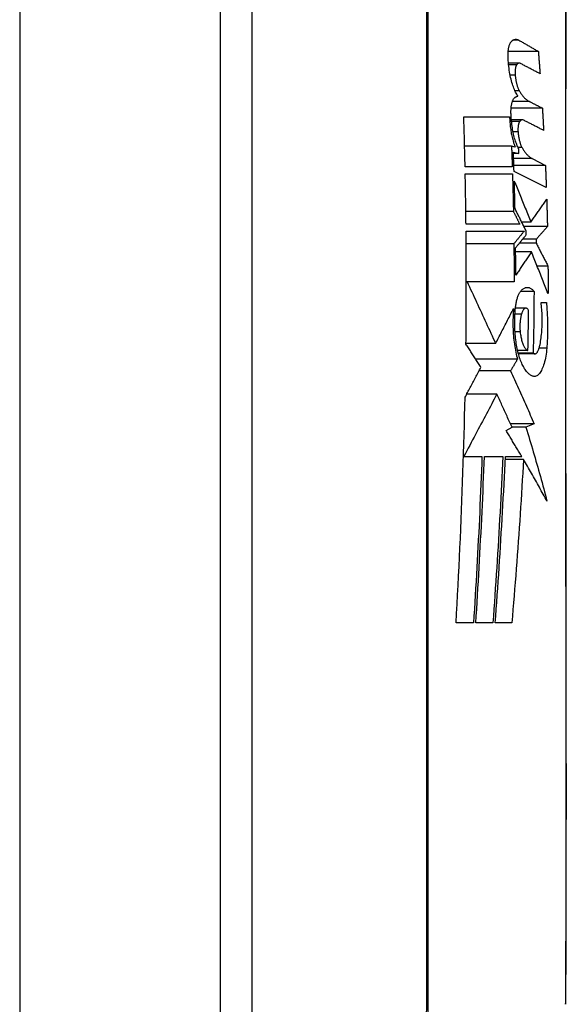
# Model space of a CAD drawing. Header units: inches. Extents: x 27 to 687, y 75 to 319.
# Tile 88 of 239: x 197.464 to 197.734, y 209.37 to 209.856. Entities that reach past the tile are written whole.
import ezdxf

# ---------------------------------------------------------------- set-up
doc = ezdxf.new("R2010")
doc.units = ezdxf.units.IN
doc.header["$MEASUREMENT"] = 0
doc.layers.add('Visible Edges(ANSI)', color=7, linetype='Continuous', lineweight=25)
doc.layers.add('Visible Tangent Edges(ANSI)', color=7, linetype='Continuous', lineweight=25)

msp = doc.modelspace()

# ---------------------------------------------------------------- linework, layer by layer
at = {"layer": 'Visible Edges(ANSI)'}
for p, q in [((197.56321, 211.05179), (197.56321, 174.33179)), ((197.57896, 209.2981), (197.57896, 210.15547)), ((197.72027, 209.84053), (197.70539, 209.84053)), ((197.71081, 209.83476), (197.70552, 209.83476)), ((197.71087, 209.82104), (197.70874, 209.82104)), ((197.71582, 209.81584), (197.70745, 209.81584)), ((197.72224, 209.81254), (197.70683, 209.81254)), ((197.68347, 209.80829), (197.70605, 209.80829)), ((197.71236, 209.80676), (197.70695, 209.80676)), ((197.70703, 209.79379), (197.68387, 209.79379)), ((197.70879, 209.79334), (197.70703, 209.79379)), ((197.70795, 209.79079), (197.71071, 209.79009)), ((197.71071, 209.79009), (197.70797, 209.79009)), ((197.71722, 209.78759), (197.72375, 209.78429)), ((197.70738, 209.78354), (197.6841, 209.78354)), ((197.72375, 209.78429), (197.70817, 209.78429)), ((197.68418, 209.78004), (197.70749, 209.78004)), ((197.70795, 209.76155), (197.68448, 209.76155)), ((197.71107, 209.75529), (197.68456, 209.75529)), ((197.71657, 209.75629), (197.71205, 209.75629)), ((197.72475, 209.75404), (197.71317, 209.75404)), ((197.68459, 209.75179), (197.71325, 209.75179)), ((197.71921, 209.74779), (197.71249, 209.74779)), ((197.71431, 209.75004), (197.71428, 209.75179)), ((197.71921, 209.74779), (197.71923, 209.74579)), ((197.70819, 209.74554), (197.68465, 209.74554)), ((197.71923, 209.74579), (197.71087, 209.74579)), ((197.71684, 209.74154), (197.70906, 209.74154)), ((197.72503, 209.73454), (197.71967, 209.73454)), ((197.68508, 209.72679), (197.68471, 209.72679)), ((197.70829, 209.72679), (197.68508, 209.72679)), ((197.71813, 209.72204), (197.71148, 209.72204)), ((197.71413, 209.71375), (197.70895, 209.71375)), ((197.7216, 209.71654), (197.72422, 209.71654)), ((197.69914, 209.69629), (197.68454, 209.69629)), ((197.71513, 209.69279), (197.71005, 209.69279)), ((197.71771, 209.69154), (197.71036, 209.69154)), ((197.71849, 209.69121), (197.71045, 209.69121)), ((197.71, 209.68857), (197.68933, 209.68857)), ((197.70653, 209.68279), (197.69105, 209.68279)), ((197.69979, 209.67129), (197.6849, 209.67129)), ((197.70435, 209.65329), (197.70727, 209.65492)), ((197.71819, 209.65661), (197.70651, 209.65661)), ((197.7141, 209.65494), (197.70725, 209.65494)), ((197.71819, 209.65661), (197.7141, 209.65494)), ((197.6835, 209.64054), (197.68332, 209.64054)), ((197.6835, 209.64054), (197.69245, 209.64054)), ((197.69365, 209.64054), (197.70272, 209.64054)), ((197.70399, 209.64054), (197.71205, 209.64054)), ((197.7129, 209.6391), (197.70392, 209.6391)), ((197.68827, 209.55829), (197.67968, 209.55829)), ((197.6978, 209.55829), (197.68939, 209.55829)), ((197.70716, 209.55829), (197.69897, 209.55829))]:
    msp.add_line(p, q, dxfattribs=at)
at = {"layer": 'Visible Edges(ANSI)', "flags": 128}
for points in [[(197.73388, 209.37159), (197.73388, 209.37202), (197.73389, 209.37331), (197.73389, 209.37545), (197.7339, 209.37843), (197.73391, 209.38223), (197.73393, 209.38687), (197.73394, 209.39234), (197.73395, 209.39864), (197.73397, 209.40573), (197.73399, 209.41361), (197.734, 209.42222), (197.73402, 209.43154), (197.73404, 209.44155), (197.73405, 209.45224), (197.73407, 209.46361), (197.73407, 209.4756), (197.73407, 209.48819), (197.73405, 209.50137), (197.73404, 209.51509), (197.73402, 209.52931), (197.734, 209.54401), (197.73399, 209.5592), (197.73397, 209.57483), (197.73395, 209.59086), (197.73394, 209.60721), (197.73393, 209.62384), (197.73391, 209.64067), (197.7339, 209.65765), (197.73389, 209.67478), (197.73389, 209.69211), (197.73388, 209.70955), (197.73388, 209.72707), (197.73388, 209.74458), (197.73389, 209.76203), (197.73389, 209.77935), (197.7339, 209.79649), (197.73391, 209.81346), (197.73393, 209.83028), (197.73394, 209.84689), (197.73395, 209.86324)], [(197.70535, 209.83704), (197.70533, 209.8375), (197.70532, 209.83795), (197.70531, 209.83841), (197.70531, 209.83886), (197.70532, 209.83931), (197.70534, 209.83975), (197.70537, 209.84018), (197.7054, 209.8406), (197.70544, 209.84101), (197.70549, 209.84141), (197.70554, 209.8418), (197.70561, 209.84217), (197.70568, 209.84253), (197.70575, 209.84287), (197.70583, 209.8432), (197.70592, 209.84351), (197.70602, 209.8438), (197.70612, 209.84407), (197.70622, 209.84432), (197.70633, 209.84456), (197.70644, 209.84477), (197.70656, 209.84496), (197.70668, 209.84514), (197.70681, 209.84529)], [(197.70681, 209.84529), (197.70696, 209.84545), (197.70711, 209.84559), (197.70727, 209.84573), (197.70742, 209.84586), (197.70758, 209.84597), (197.70773, 209.84608), (197.70789, 209.84617), (197.70805, 209.84625), (197.70821, 209.84632), (197.70838, 209.84638), (197.70854, 209.84643), (197.7087, 209.84647), (197.70887, 209.8465), (197.70903, 209.84652), (197.7092, 209.84652), (197.70936, 209.84652), (197.70953, 209.8465), (197.7097, 209.84647), (197.70987, 209.84644), (197.71003, 209.84639), (197.7102, 209.84633), (197.71037, 209.84626), (197.71054, 209.84617), (197.71071, 209.84608)], [(197.71071, 209.84608), (197.71111, 209.84585), (197.71151, 209.84562), (197.7119, 209.84539), (197.7123, 209.84516), (197.7127, 209.84493), (197.7131, 209.8447), (197.7135, 209.84447), (197.7139, 209.84423), (197.7143, 209.844), (197.7147, 209.84377), (197.7151, 209.84354), (197.71549, 209.84331), (197.71589, 209.84308), (197.71629, 209.84284), (197.71669, 209.84261), (197.71709, 209.84238), (197.71749, 209.84215), (197.71788, 209.84192), (197.71828, 209.84169), (197.71868, 209.84145), (197.71908, 209.84122), (197.71947, 209.84099), (197.71987, 209.84076), (197.72027, 209.84053)], [(197.72027, 209.84053), (197.7203, 209.84007), (197.72034, 209.83961), (197.72037, 209.83916), (197.72041, 209.8387), (197.72044, 209.83824), (197.72048, 209.83778), (197.72051, 209.83732), (197.72055, 209.83686), (197.72058, 209.83641), (197.72062, 209.83595), (197.72065, 209.83549), (197.72069, 209.83503), (197.72072, 209.83457), (197.72076, 209.83411), (197.72079, 209.83366), (197.72082, 209.8332), (197.72086, 209.83274), (197.72089, 209.83228), (197.72093, 209.83182), (197.72096, 209.83136), (197.72099, 209.83091), (197.72103, 209.83045), (197.72106, 209.82999), (197.72109, 209.82953)], [(197.71018, 209.81854), (197.70988, 209.81897), (197.70959, 209.81943), (197.7093, 209.81994), (197.70901, 209.82048), (197.70873, 209.82106), (197.70846, 209.82167), (197.7082, 209.82232), (197.70794, 209.823), (197.70769, 209.82371), (197.70745, 209.82445), (197.70723, 209.82522), (197.70701, 209.82601), (197.7068, 209.82683), (197.7066, 209.82768), (197.70642, 209.82855), (197.70625, 209.82944), (197.70609, 209.83034), (197.70594, 209.83127), (197.70581, 209.83221), (197.70569, 209.83316), (197.70558, 209.83412), (197.70549, 209.83509), (197.70541, 209.83606), (197.70535, 209.83704)], [(197.70952, 209.8339), (197.70945, 209.83379), (197.70938, 209.83367), (197.70931, 209.83354), (197.70925, 209.83339), (197.70919, 209.83324), (197.70914, 209.83307), (197.70908, 209.83289), (197.70903, 209.8327), (197.70899, 209.83251), (197.70895, 209.8323), (197.70891, 209.83208), (197.70888, 209.83186), (197.70885, 209.83163), (197.70882, 209.83139), (197.7088, 209.83114), (197.70879, 209.83089), (197.70878, 209.83064), (197.70877, 209.83038), (197.70877, 209.83011), (197.70878, 209.82985), (197.70878, 209.82958), (197.7088, 209.82932), (197.70881, 209.82905), (197.70884, 209.82879)], [(197.7114, 209.8346), (197.71132, 209.83464), (197.71123, 209.83467), (197.71115, 209.8347), (197.71107, 209.83472), (197.71099, 209.83474), (197.7109, 209.83475), (197.71082, 209.83475), (197.71074, 209.83475), (197.71066, 209.83475), (197.71058, 209.83473), (197.7105, 209.83471), (197.71042, 209.83468), (197.71034, 209.83465), (197.71026, 209.83461), (197.71018, 209.83457), (197.71011, 209.83452), (197.71003, 209.83446), (197.70995, 209.8344), (197.70988, 209.83433), (197.7098, 209.83426), (197.70973, 209.83418), (197.70966, 209.83409), (197.70959, 209.834), (197.70952, 209.8339)], [(197.72109, 209.82953), (197.72069, 209.82974), (197.72029, 209.82995), (197.71988, 209.83016), (197.71948, 209.83037), (197.71908, 209.83059), (197.71867, 209.8308), (197.71827, 209.83101), (197.71787, 209.83122), (197.71746, 209.83143), (197.71706, 209.83164), (197.71666, 209.83185), (197.71625, 209.83207), (197.71585, 209.83228), (197.71544, 209.83249), (197.71504, 209.8327), (197.71463, 209.83291), (197.71423, 209.83312), (197.71382, 209.83333), (197.71342, 209.83354), (197.71302, 209.83376), (197.71261, 209.83397), (197.71221, 209.83418), (197.7118, 209.83439), (197.7114, 209.8346)], [(197.70884, 209.82879), (197.70888, 209.82839), (197.70892, 209.82799), (197.70897, 209.8276), (197.70902, 209.82721), (197.70908, 209.82683), (197.70914, 209.82645), (197.70921, 209.82608), (197.70928, 209.82572), (197.70935, 209.82535), (197.70943, 209.825), (197.70951, 209.82466), (197.7096, 209.82432), (197.70969, 209.82399), (197.70978, 209.82367), (197.70988, 209.82336), (197.70998, 209.82306), (197.71008, 209.82277), (197.71019, 209.82249), (197.71029, 209.82222), (197.7104, 209.82196), (197.71052, 209.82171), (197.71063, 209.82147), (197.71075, 209.82125), (197.71087, 209.82104)], [(197.71087, 209.82104), (197.71107, 209.82071), (197.71126, 209.8204), (197.71146, 209.82009), (197.71167, 209.81979), (197.71187, 209.8195), (197.71207, 209.81923), (197.71227, 209.81896), (197.71248, 209.8187), (197.71268, 209.81845), (197.71289, 209.8182), (197.7131, 209.81797), (197.7133, 209.81775), (197.71351, 209.81754), (197.71372, 209.81734), (197.71393, 209.81714), (197.71414, 209.81696), (197.71435, 209.81678), (197.71456, 209.81662), (197.71477, 209.81647), (197.71498, 209.81632), (197.71519, 209.81619), (197.7154, 209.81606), (197.71561, 209.81595), (197.71582, 209.81584)], [(197.70677, 209.80954), (197.70675, 209.80999), (197.70675, 209.81044), (197.70675, 209.81089), (197.70676, 209.81133), (197.70677, 209.81177), (197.7068, 209.8122), (197.70683, 209.81263), (197.70687, 209.81304), (197.70692, 209.81344), (197.70698, 209.81383), (197.70704, 209.81421), (197.70711, 209.81457), (197.70719, 209.81492), (197.70727, 209.81525), (197.70736, 209.81556), (197.70746, 209.81586), (197.70756, 209.81614), (197.70767, 209.8164), (197.70778, 209.81664), (197.70789, 209.81686), (197.70801, 209.81706), (197.70814, 209.81724), (197.70826, 209.8174), (197.70839, 209.81754)], [(197.70839, 209.81754), (197.70847, 209.8176), (197.70854, 209.81767), (197.70861, 209.81773), (197.70868, 209.81779), (197.70876, 209.81785), (197.70883, 209.81791), (197.7089, 209.81796), (197.70898, 209.81801), (197.70905, 209.81806), (197.70912, 209.81811), (197.7092, 209.81816), (197.70927, 209.8182), (197.70935, 209.81824), (197.70942, 209.81828), (197.7095, 209.81831), (197.70957, 209.81835), (197.70965, 209.81838), (197.70972, 209.81841), (197.7098, 209.81843), (197.70987, 209.81846), (197.70995, 209.81848), (197.71003, 209.8185), (197.7101, 209.81852), (197.71018, 209.81854)], [(197.71582, 209.81584), (197.71609, 209.8157), (197.71636, 209.81557), (197.71663, 209.81543), (197.71689, 209.81529), (197.71716, 209.81515), (197.71743, 209.81502), (197.7177, 209.81488), (197.71796, 209.81474), (197.71823, 209.8146), (197.7185, 209.81447), (197.71876, 209.81433), (197.71903, 209.81419), (197.7193, 209.81405), (197.71957, 209.81391), (197.71983, 209.81378), (197.7201, 209.81364), (197.72037, 209.8135), (197.72064, 209.81336), (197.7209, 209.81323), (197.72117, 209.81309), (197.72144, 209.81295), (197.7217, 209.81281), (197.72197, 209.81267), (197.72224, 209.81254)], [(197.72224, 209.81254), (197.72227, 209.81208), (197.72229, 209.81162), (197.72232, 209.81116), (197.72235, 209.8107), (197.72238, 209.81025), (197.72241, 209.80979), (197.72243, 209.80933), (197.72246, 209.80887), (197.72249, 209.80841), (197.72252, 209.80795), (197.72254, 209.8075), (197.72257, 209.80704), (197.7226, 209.80658), (197.72263, 209.80612), (197.72265, 209.80566), (197.72268, 209.8052), (197.72271, 209.80475), (197.72273, 209.80429), (197.72276, 209.80383), (197.72278, 209.80337), (197.72281, 209.80291), (197.72284, 209.80245), (197.72286, 209.80199), (197.72289, 209.80154)], [(197.6841, 209.78354), (197.68408, 209.78457), (197.68406, 209.7856), (197.68404, 209.78663), (197.68401, 209.78766), (197.68399, 209.78869), (197.68397, 209.78973), (197.68394, 209.79076), (197.68392, 209.79179), (197.68389, 209.79282), (197.68387, 209.79385), (197.68384, 209.79488), (197.68381, 209.79592), (197.68379, 209.79695), (197.68376, 209.79798), (197.68373, 209.79901), (197.6837, 209.80004), (197.68368, 209.80107), (197.68365, 209.8021), (197.68362, 209.80313), (197.68359, 209.80416), (197.68356, 209.80519), (197.68353, 209.80622), (197.6835, 209.80726), (197.68347, 209.80829)], [(197.70605, 209.80829), (197.70608, 209.80758), (197.70612, 209.80687), (197.70617, 209.80617), (197.70622, 209.80547), (197.70629, 209.80477), (197.70636, 209.80408), (197.70643, 209.80339), (197.70652, 209.80272), (197.70661, 209.80205), (197.70671, 209.80138), (197.70682, 209.80073), (197.70693, 209.80008), (197.70706, 209.79945), (197.70718, 209.79882), (197.70732, 209.79821), (197.70746, 209.79761), (197.70761, 209.79702), (197.70776, 209.79645), (197.70792, 209.79589), (197.70808, 209.79535), (197.70825, 209.79482), (197.70843, 209.79431), (197.70861, 209.79382), (197.70879, 209.79334)], [(197.71062, 209.7925), (197.71037, 209.79296), (197.71012, 209.79345), (197.70988, 209.79396), (197.70965, 209.7945), (197.70942, 209.79507), (197.7092, 209.79566), (197.70898, 209.79628), (197.70877, 209.79693), (197.70857, 209.79759), (197.70838, 209.79828), (197.7082, 209.79899), (197.70803, 209.79972), (197.70786, 209.80047), (197.70771, 209.80124), (197.70757, 209.80202), (197.70743, 209.80282), (197.70731, 209.80363), (197.7072, 209.80445), (197.7071, 209.80528), (197.70701, 209.80612), (197.70693, 209.80697), (197.70686, 209.80782), (197.70681, 209.80868), (197.70677, 209.80954)], [(197.71102, 209.80591), (197.71095, 209.8058), (197.71088, 209.80568), (197.71081, 209.80554), (197.71074, 209.8054), (197.71068, 209.80524), (197.71062, 209.80508), (197.71056, 209.8049), (197.71051, 209.80471), (197.71046, 209.80452), (197.71041, 209.80431), (197.71037, 209.80409), (197.71034, 209.80387), (197.7103, 209.80364), (197.71027, 209.8034), (197.71025, 209.80316), (197.71023, 209.8029), (197.71021, 209.80265), (197.7102, 209.80239), (197.7102, 209.80213), (197.7102, 209.80186), (197.7102, 209.8016), (197.71021, 209.80133), (197.71023, 209.80106), (197.71024, 209.8008)], [(197.71297, 209.80661), (197.71288, 209.80665), (197.7128, 209.80668), (197.71271, 209.80671), (197.71263, 209.80673), (197.71255, 209.80675), (197.71246, 209.80676), (197.71238, 209.80676), (197.71229, 209.80676), (197.71221, 209.80675), (197.71213, 209.80674), (197.71204, 209.80672), (197.71196, 209.80669), (197.71188, 209.80666), (197.7118, 209.80662), (197.71172, 209.80658), (197.71164, 209.80653), (197.71156, 209.80647), (197.71148, 209.80641), (197.7114, 209.80634), (197.71132, 209.80626), (197.71125, 209.80618), (197.71117, 209.8061), (197.71109, 209.80601), (197.71102, 209.80591)], [(197.72289, 209.80154), (197.72248, 209.80175), (197.72206, 209.80196), (197.72165, 209.80217), (197.72124, 209.80238), (197.72082, 209.80259), (197.72041, 209.8028), (197.72, 209.80301), (197.71958, 209.80323), (197.71917, 209.80344), (197.71876, 209.80365), (197.71834, 209.80386), (197.71793, 209.80407), (197.71751, 209.80428), (197.7171, 209.80449), (197.71669, 209.80471), (197.71627, 209.80492), (197.71586, 209.80513), (197.71545, 209.80534), (197.71503, 209.80555), (197.71462, 209.80576), (197.71421, 209.80597), (197.71379, 209.80618), (197.71338, 209.8064), (197.71297, 209.80661)], [(197.71024, 209.8008), (197.71028, 209.8004), (197.71032, 209.8), (197.71036, 209.79961), (197.71041, 209.79923), (197.71046, 209.79884), (197.71052, 209.79846), (197.71058, 209.79809), (197.71065, 209.79772), (197.71072, 209.79736), (197.7108, 209.79701), (197.71088, 209.79666), (197.71096, 209.79632), (197.71105, 209.79599), (197.71114, 209.79567), (197.71123, 209.79536), (197.71133, 209.79506), (197.71143, 209.79477), (197.71153, 209.79449), (197.71164, 209.79422), (197.71175, 209.79396), (197.71186, 209.79371), (197.71197, 209.79347), (197.71209, 209.79325), (197.71221, 209.79304)], [(197.70703, 209.79379), (197.70704, 209.79336), (197.70706, 209.79293), (197.70707, 209.79251), (197.70709, 209.79208), (197.7071, 209.79165), (197.70712, 209.79122), (197.70713, 209.7908), (197.70715, 209.79037), (197.70716, 209.78994), (197.70718, 209.78952), (197.70719, 209.78909), (197.70721, 209.78866), (197.70722, 209.78823), (197.70724, 209.78781), (197.70725, 209.78738), (197.70727, 209.78695), (197.70728, 209.78653), (197.7073, 209.7861), (197.70731, 209.78567), (197.70732, 209.78524), (197.70734, 209.78482), (197.70735, 209.78439), (197.70737, 209.78396), (197.70738, 209.78354)], [(197.71071, 209.79009), (197.71071, 209.79019), (197.7107, 209.79029), (197.7107, 209.79039), (197.7107, 209.79049), (197.71069, 209.79059), (197.71069, 209.79069), (197.71069, 209.79079), (197.71068, 209.79089), (197.71068, 209.79099), (197.71067, 209.79109), (197.71067, 209.79119), (197.71067, 209.79129), (197.71066, 209.7914), (197.71066, 209.7915), (197.71065, 209.7916), (197.71065, 209.7917), (197.71065, 209.7918), (197.71064, 209.7919), (197.71064, 209.792), (197.71064, 209.7921), (197.71063, 209.7922), (197.71063, 209.7923), (197.71062, 209.7924), (197.71062, 209.7925)], [(197.71221, 209.79304), (197.7124, 209.7927), (197.7126, 209.79237), (197.7128, 209.79206), (197.71301, 209.79175), (197.71321, 209.79145), (197.71341, 209.79116), (197.71362, 209.79088), (197.71382, 209.79061), (197.71403, 209.79035), (197.71424, 209.79009), (197.71444, 209.78985), (197.71465, 209.78962), (197.71486, 209.7894), (197.71507, 209.78918), (197.71529, 209.78898), (197.7155, 209.78879), (197.71571, 209.7886), (197.71593, 209.78843), (197.71614, 209.78826), (197.71635, 209.78811), (197.71657, 209.78797), (197.71678, 209.78783), (197.717, 209.78771), (197.71722, 209.78759)], [(197.70827, 209.78131), (197.70825, 209.7817), (197.70824, 209.7821), (197.70823, 209.78249), (197.70822, 209.78289), (197.7082, 209.78328), (197.70819, 209.78368), (197.70818, 209.78407), (197.70817, 209.78447), (197.70815, 209.78486), (197.70814, 209.78526), (197.70813, 209.78565), (197.70811, 209.78605), (197.7081, 209.78644), (197.70809, 209.78684), (197.70807, 209.78723), (197.70806, 209.78763), (197.70805, 209.78802), (197.70803, 209.78842), (197.70802, 209.78881), (197.708, 209.78921), (197.70799, 209.7896), (197.70798, 209.79), (197.70796, 209.79039), (197.70795, 209.79079)], [(197.72375, 209.78429), (197.72377, 209.78383), (197.72379, 209.78337), (197.72381, 209.78291), (197.72383, 209.78245), (197.72385, 209.78199), (197.72387, 209.78154), (197.72389, 209.78108), (197.72391, 209.78062), (197.72393, 209.78016), (197.72395, 209.7797), (197.72396, 209.77924), (197.72398, 209.77879), (197.724, 209.77833), (197.72402, 209.77787), (197.72404, 209.77741), (197.72406, 209.77695), (197.72407, 209.77649), (197.72409, 209.77604), (197.72411, 209.77558), (197.72413, 209.77512), (197.72414, 209.77466), (197.72416, 209.7742), (197.72418, 209.77374), (197.72419, 209.77329)], [(197.68456, 209.75529), (197.68455, 209.75632), (197.68454, 209.75735), (197.68452, 209.75838), (197.68451, 209.75941), (197.6845, 209.76045), (197.68448, 209.76148), (197.68447, 209.76251), (197.68446, 209.76354), (197.68444, 209.76457), (197.68443, 209.7656), (197.68441, 209.76664), (197.6844, 209.76767), (197.68438, 209.7687), (197.68436, 209.76973), (197.68435, 209.77076), (197.68433, 209.77179), (197.68431, 209.77282), (197.68429, 209.77385), (197.68427, 209.77488), (197.68426, 209.77591), (197.68424, 209.77694), (197.68422, 209.77798), (197.6842, 209.77901), (197.68418, 209.78004)], [(197.70749, 209.78004), (197.70751, 209.77927), (197.70753, 209.7785), (197.70755, 209.77773), (197.70758, 209.77696), (197.7076, 209.77619), (197.70762, 209.77542), (197.70764, 209.77465), (197.70766, 209.77388), (197.70768, 209.77311), (197.7077, 209.77234), (197.70772, 209.77157), (197.70774, 209.7708), (197.70776, 209.77003), (197.70778, 209.76926), (197.7078, 209.76849), (197.70781, 209.76772), (197.70783, 209.76695), (197.70785, 209.76618), (197.70787, 209.76541), (197.70788, 209.76463), (197.7079, 209.76386), (197.70792, 209.76309), (197.70793, 209.76232), (197.70795, 209.76155)], [(197.72419, 209.77329), (197.72353, 209.77362), (197.72287, 209.77395), (197.72221, 209.77429), (197.72154, 209.77462), (197.72088, 209.77496), (197.72021, 209.77529), (197.71955, 209.77563), (197.71888, 209.77596), (197.71822, 209.7763), (197.71755, 209.77663), (197.71689, 209.77696), (197.71622, 209.7773), (197.71556, 209.77763), (197.71489, 209.77797), (197.71423, 209.7783), (197.71357, 209.77864), (197.7129, 209.77897), (197.71224, 209.77931), (197.71157, 209.77964), (197.71091, 209.77998), (197.71025, 209.78031), (197.70959, 209.78064), (197.70893, 209.78098), (197.70827, 209.78131)], [(197.70875, 209.76291), (197.70873, 209.76348), (197.70872, 209.76405), (197.70871, 209.76462), (197.7087, 209.76518), (197.70868, 209.76575), (197.70867, 209.76632), (197.70866, 209.76689), (197.70864, 209.76746), (197.70863, 209.76802), (197.70862, 209.76859), (197.7086, 209.76916), (197.70859, 209.76973), (197.70858, 209.77029), (197.70856, 209.77086), (197.70855, 209.77143), (197.70853, 209.772), (197.70852, 209.77256), (197.7085, 209.77313), (197.70849, 209.7737), (197.70847, 209.77427), (197.70846, 209.77483), (197.70844, 209.7754), (197.70842, 209.77597), (197.70841, 209.77654)], [(197.70841, 209.77654), (197.70874, 209.77571), (197.70908, 209.77489), (197.70941, 209.77406), (197.70975, 209.77322), (197.71009, 209.77239), (197.71043, 209.77155), (197.71077, 209.77071), (197.71111, 209.76987), (197.71145, 209.76903), (197.71179, 209.76818), (197.71213, 209.76733), (197.71247, 209.76649), (197.71281, 209.76564), (197.71316, 209.76479), (197.7135, 209.76394), (197.71384, 209.76309), (197.71418, 209.76224), (197.71452, 209.76138), (197.71486, 209.76053), (197.71521, 209.75968), (197.71555, 209.75883), (197.71589, 209.75798), (197.71623, 209.75713), (197.71657, 209.75629)], [(197.71657, 209.75629), (197.71689, 209.75675), (197.71722, 209.75722), (197.71755, 209.75768), (197.71788, 209.75815), (197.7182, 209.75862), (197.71853, 209.75909), (197.71886, 209.75955), (197.71919, 209.76002), (197.71951, 209.76049), (197.71984, 209.76096), (197.72017, 209.76143), (197.72049, 209.7619), (197.72082, 209.76237), (197.72115, 209.76284), (197.72147, 209.76331), (197.7218, 209.76378), (197.72212, 209.76425), (197.72245, 209.76472), (197.72277, 209.76519), (197.7231, 209.76566), (197.72342, 209.76613), (197.72375, 209.7666), (197.72407, 209.76707), (197.72439, 209.76754)], [(197.72439, 209.76754), (197.72441, 209.76697), (197.72443, 209.76641), (197.72444, 209.76585), (197.72446, 209.76529), (197.72448, 209.76472), (197.72449, 209.76416), (197.72451, 209.7636), (197.72453, 209.76304), (197.72454, 209.76247), (197.72456, 209.76191), (197.72457, 209.76135), (197.72459, 209.76079), (197.7246, 209.76022), (197.72462, 209.75966), (197.72463, 209.7591), (197.72465, 209.75854), (197.72466, 209.75797), (197.72468, 209.75741), (197.72469, 209.75685), (197.7247, 209.75629), (197.72472, 209.75572), (197.72473, 209.75516), (197.72474, 209.7546), (197.72475, 209.75404)], [(197.71428, 209.75179), (197.71405, 209.75225), (197.71382, 209.75272), (197.71359, 209.75318), (197.71336, 209.75365), (197.71313, 209.75411), (197.7129, 209.75458), (197.71267, 209.75504), (197.71243, 209.75551), (197.7122, 209.75597), (197.71197, 209.75644), (197.71174, 209.7569), (197.71151, 209.75737), (197.71128, 209.75783), (197.71105, 209.7583), (197.71082, 209.75876), (197.71058, 209.75922), (197.71035, 209.75969), (197.71012, 209.76015), (197.70989, 209.76061), (197.70966, 209.76107), (197.70943, 209.76153), (197.7092, 209.76199), (197.70897, 209.76245), (197.70875, 209.76291)], [(197.70795, 209.76155), (197.70808, 209.76129), (197.70821, 209.76103), (197.70834, 209.76077), (197.70847, 209.76051), (197.7086, 209.76025), (197.70873, 209.75999), (197.70886, 209.75973), (197.70899, 209.75947), (197.70912, 209.75921), (197.70925, 209.75895), (197.70938, 209.75868), (197.70951, 209.75842), (197.70964, 209.75816), (197.70977, 209.7579), (197.7099, 209.75764), (197.71003, 209.75738), (197.71016, 209.75712), (197.71029, 209.75686), (197.71042, 209.75659), (197.71055, 209.75633), (197.71068, 209.75607), (197.71081, 209.75581), (197.71094, 209.75555), (197.71107, 209.75529)], [(197.72475, 209.75404), (197.72452, 209.75378), (197.72429, 209.75351), (197.72406, 209.75325), (197.72383, 209.75299), (197.7236, 209.75273), (197.72337, 209.75247), (197.72314, 209.75221), (197.72291, 209.75195), (197.72268, 209.75169), (197.72245, 209.75143), (197.72221, 209.75117), (197.72198, 209.75091), (197.72175, 209.75065), (197.72152, 209.75039), (197.72129, 209.75013), (197.72106, 209.74987), (197.72083, 209.7496), (197.72059, 209.74934), (197.72036, 209.74908), (197.72013, 209.74882), (197.7199, 209.74856), (197.71967, 209.74831), (197.71944, 209.74805), (197.71921, 209.74779)], [(197.68453, 209.69604), (197.68456, 209.69836), (197.68458, 209.70068), (197.68461, 209.70301), (197.68463, 209.70533), (197.68464, 209.70765), (197.68466, 209.70997), (197.68467, 209.7123), (197.68468, 209.71462), (197.68469, 209.71694), (197.6847, 209.71926), (197.68471, 209.72159), (197.68471, 209.72391), (197.68471, 209.72623), (197.68471, 209.72856), (197.68471, 209.73088), (197.6847, 209.7332), (197.6847, 209.73553), (197.68469, 209.73785), (197.68468, 209.74017), (197.68467, 209.74249), (197.68465, 209.74482), (197.68463, 209.74714), (197.68461, 209.74946), (197.68459, 209.75179)], [(197.71325, 209.75179), (197.71304, 209.75153), (197.71283, 209.75127), (197.71262, 209.751), (197.71241, 209.75074), (197.7122, 209.75048), (197.71199, 209.75022), (197.71178, 209.74996), (197.71157, 209.7497), (197.71136, 209.74944), (197.71115, 209.74918), (197.71093, 209.74892), (197.71072, 209.74866), (197.71051, 209.7484), (197.7103, 209.74814), (197.71009, 209.74788), (197.70988, 209.74762), (197.70967, 209.74736), (197.70946, 209.7471), (197.70925, 209.74684), (197.70904, 209.74658), (197.70883, 209.74632), (197.70861, 209.74606), (197.7084, 209.7458), (197.70819, 209.74554)], [(197.70904, 209.74354), (197.70926, 209.74381), (197.70948, 209.74408), (197.7097, 209.74435), (197.70992, 209.74462), (197.71014, 209.74489), (197.71036, 209.74516), (197.71058, 209.74543), (197.7108, 209.7457), (197.71102, 209.74597), (197.71124, 209.74624), (197.71146, 209.74651), (197.71168, 209.74678), (197.7119, 209.74705), (197.71212, 209.74733), (197.71234, 209.7476), (197.71256, 209.74787), (197.71278, 209.74814), (197.713, 209.74841), (197.71322, 209.74868), (197.71343, 209.74895), (197.71365, 209.74922), (197.71387, 209.74949), (197.71409, 209.74977), (197.71431, 209.75004)], [(197.70819, 209.74554), (197.7082, 209.74475), (197.70821, 209.74397), (197.70822, 209.74319), (197.70822, 209.74241), (197.70823, 209.74163), (197.70824, 209.74085), (197.70824, 209.74007), (197.70825, 209.73929), (197.70825, 209.7385), (197.70826, 209.73772), (197.70826, 209.73694), (197.70827, 209.73616), (197.70827, 209.73538), (197.70828, 209.7346), (197.70828, 209.73382), (197.70828, 209.73304), (197.70829, 209.73226), (197.70829, 209.73147), (197.70829, 209.73069), (197.70829, 209.72991), (197.70829, 209.72913), (197.70829, 209.72835), (197.70829, 209.72757), (197.70829, 209.72679)], [(197.70912, 209.73004), (197.70912, 209.7306), (197.70912, 209.73116), (197.70912, 209.73172), (197.70912, 209.73229), (197.70911, 209.73285), (197.70911, 209.73341), (197.70911, 209.73397), (197.70911, 209.73454), (197.70911, 209.7351), (197.7091, 209.73566), (197.7091, 209.73622), (197.7091, 209.73679), (197.70909, 209.73735), (197.70909, 209.73791), (197.70909, 209.73847), (197.70908, 209.73904), (197.70908, 209.7396), (197.70907, 209.74016), (197.70907, 209.74072), (197.70906, 209.74129), (197.70906, 209.74185), (197.70905, 209.74241), (197.70905, 209.74297), (197.70904, 209.74354)], [(197.71923, 209.74579), (197.71947, 209.74532), (197.71972, 209.74486), (197.71996, 209.74439), (197.7202, 209.74392), (197.72044, 209.74346), (197.72068, 209.74299), (197.72092, 209.74252), (197.72116, 209.74205), (197.72141, 209.74158), (197.72165, 209.74112), (197.72189, 209.74065), (197.72213, 209.74018), (197.72237, 209.73971), (197.72261, 209.73924), (197.72286, 209.73877), (197.7231, 209.7383), (197.72334, 209.73783), (197.72358, 209.73736), (197.72382, 209.73689), (197.72406, 209.73642), (197.7243, 209.73595), (197.72455, 209.73548), (197.72479, 209.73501), (197.72503, 209.73454)], [(197.71684, 209.74154), (197.71652, 209.74106), (197.7162, 209.74058), (197.71588, 209.7401), (197.71556, 209.73962), (197.71524, 209.73914), (197.71492, 209.73866), (197.71459, 209.73818), (197.71427, 209.73769), (197.71395, 209.73721), (197.71363, 209.73673), (197.71331, 209.73625), (197.71298, 209.73577), (197.71266, 209.73529), (197.71234, 209.73481), (197.71202, 209.73433), (197.7117, 209.73385), (197.71137, 209.73338), (197.71105, 209.7329), (197.71073, 209.73242), (197.71041, 209.73194), (197.71009, 209.73146), (197.70976, 209.73099), (197.70944, 209.73051), (197.70912, 209.73004)], [(197.72504, 209.72104), (197.7247, 209.72189), (197.72436, 209.72275), (197.72403, 209.72361), (197.72369, 209.72446), (197.72335, 209.72532), (197.72301, 209.72618), (197.72267, 209.72704), (197.72233, 209.7279), (197.72199, 209.72875), (197.72164, 209.72961), (197.7213, 209.73047), (197.72096, 209.73133), (197.72062, 209.73218), (197.72027, 209.73304), (197.71993, 209.73389), (197.71958, 209.73475), (197.71924, 209.7356), (197.7189, 209.73645), (197.71855, 209.7373), (197.71821, 209.73815), (197.71787, 209.739), (197.71752, 209.73985), (197.71718, 209.74069), (197.71684, 209.74154)], [(197.72503, 209.73454), (197.72503, 209.73397), (197.72503, 209.73341), (197.72504, 209.73285), (197.72504, 209.73229), (197.72504, 209.73172), (197.72504, 209.73116), (197.72504, 209.7306), (197.72505, 209.73004), (197.72505, 209.72947), (197.72505, 209.72891), (197.72505, 209.72835), (197.72505, 209.72779), (197.72505, 209.72722), (197.72505, 209.72666), (197.72505, 209.7261), (197.72505, 209.72554), (197.72505, 209.72497), (197.72505, 209.72441), (197.72505, 209.72385), (197.72505, 209.72329), (197.72504, 209.72272), (197.72504, 209.72216), (197.72504, 209.7216), (197.72504, 209.72104)], [(197.68508, 209.72679), (197.68566, 209.72554), (197.68625, 209.72429), (197.68683, 209.72303), (197.68742, 209.72177), (197.68801, 209.72051), (197.6886, 209.71925), (197.68919, 209.71798), (197.68978, 209.71671), (197.69037, 209.71544), (197.69096, 209.71416), (197.69155, 209.71289), (197.69214, 209.71161), (197.69273, 209.71033), (197.69332, 209.70905), (197.69391, 209.70777), (197.69449, 209.7065), (197.69508, 209.70522), (197.69566, 209.70394), (197.69625, 209.70266), (197.69683, 209.70138), (197.69741, 209.70011), (197.69799, 209.69883), (197.69857, 209.69756), (197.69914, 209.69629)], [(197.71148, 209.72204), (197.71175, 209.72235), (197.71201, 209.72265), (197.71229, 209.72291), (197.71256, 209.72315), (197.71284, 209.72336), (197.71311, 209.72354), (197.71339, 209.72369), (197.71368, 209.72382), (197.71396, 209.72392), (197.71424, 209.72399), (197.71453, 209.72403), (197.71481, 209.72404), (197.7151, 209.72403), (197.71538, 209.72399), (197.71566, 209.72392), (197.71595, 209.72382), (197.71623, 209.72369), (197.71651, 209.72354), (197.71678, 209.72336), (197.71706, 209.72315), (197.71733, 209.72291), (197.7176, 209.72265), (197.71787, 209.72235), (197.71813, 209.72204)], [(197.7088, 209.71154), (197.70882, 209.71211), (197.70886, 209.71268), (197.7089, 209.71324), (197.70896, 209.7138), (197.70902, 209.71435), (197.70909, 209.71489), (197.70916, 209.71542), (197.70925, 209.71594), (197.70934, 209.71645), (197.70944, 209.71694), (197.70955, 209.71742), (197.70967, 209.71789), (197.70979, 209.71833), (197.70992, 209.71877), (197.71005, 209.71918), (197.71019, 209.71958), (197.71034, 209.71996), (197.71049, 209.72032), (197.71064, 209.72065), (197.7108, 209.72097), (197.71097, 209.72127), (197.71113, 209.72155), (197.71131, 209.7218), (197.71148, 209.72204)], [(197.71813, 209.72204), (197.71813, 209.72076), (197.71812, 209.71949), (197.71811, 209.71822), (197.7181, 209.71695), (197.71809, 209.71568), (197.71808, 209.71441), (197.71807, 209.71314), (197.71806, 209.71187), (197.71805, 209.7106), (197.71803, 209.70932), (197.71802, 209.70805), (197.718, 209.70678), (197.71798, 209.70551), (197.71796, 209.70424), (197.71794, 209.70297), (197.71792, 209.7017), (197.7179, 209.70043), (197.71787, 209.69916), (197.71785, 209.69789), (197.71782, 209.69661), (197.71779, 209.69534), (197.71777, 209.69408), (197.71774, 209.69281), (197.71771, 209.69154)], [(197.69914, 209.69629), (197.69951, 209.69699), (197.69987, 209.6977), (197.70024, 209.69841), (197.70061, 209.69912), (197.70098, 209.69984), (197.70135, 209.70055), (197.70172, 209.70127), (197.70209, 209.70199), (197.70246, 209.70271), (197.70283, 209.70343), (197.7032, 209.70415), (197.70357, 209.70487), (197.70395, 209.70559), (197.70432, 209.70631), (197.70469, 209.70704), (197.70506, 209.70776), (197.70543, 209.70848), (197.7058, 209.70921), (197.70618, 209.70993), (197.70655, 209.71065), (197.70692, 209.71137), (197.70729, 209.71209), (197.70766, 209.71282), (197.70802, 209.71354)], [(197.70802, 209.71354), (197.70794, 209.71243), (197.70786, 209.71132), (197.7078, 209.7102), (197.70776, 209.70908), (197.70773, 209.70795), (197.70772, 209.70682), (197.70772, 209.70569), (197.70774, 209.70456), (197.70778, 209.70344), (197.70782, 209.70233), (197.70789, 209.70122), (197.70797, 209.70013), (197.70806, 209.69905), (197.70817, 209.69798), (197.7083, 209.69694), (197.70843, 209.69591), (197.70859, 209.6949), (197.70875, 209.69392), (197.70893, 209.69296), (197.70912, 209.69203), (197.70932, 209.69112), (197.70954, 209.69024), (197.70976, 209.68939), (197.71, 209.68857)], [(197.71545, 209.71279), (197.71531, 209.713), (197.71516, 209.71318), (197.71501, 209.71334), (197.71486, 209.71347), (197.7147, 209.71358), (197.71454, 209.71366), (197.71439, 209.71372), (197.71423, 209.71375), (197.71407, 209.71375), (197.71391, 209.71373), (197.71375, 209.71368), (197.71359, 209.7136), (197.71343, 209.7135), (197.71328, 209.71338), (197.71313, 209.71322), (197.71298, 209.71305), (197.71283, 209.71284), (197.71269, 209.71262), (197.71255, 209.71237), (197.71241, 209.71209), (197.71228, 209.7118), (197.71216, 209.71148), (197.71204, 209.71114), (197.71193, 209.71079)], [(197.72111, 209.69579), (197.72125, 209.69659), (197.72139, 209.69741), (197.72151, 209.69824), (197.72163, 209.69908), (197.72173, 209.69993), (197.72182, 209.70079), (197.72191, 209.70166), (197.72198, 209.70254), (197.72204, 209.70342), (197.72209, 209.70431), (197.72213, 209.7052), (197.72216, 209.70609), (197.72217, 209.70699), (197.72218, 209.70788), (197.72217, 209.70877), (197.72215, 209.70966), (197.72212, 209.71055), (197.72208, 209.71143), (197.72203, 209.7123), (197.72196, 209.71317), (197.72189, 209.71403), (197.7218, 209.71487), (197.72171, 209.71571), (197.7216, 209.71654)], [(197.72422, 209.71654), (197.72431, 209.71563), (197.72439, 209.71472), (197.72447, 209.71381), (197.72453, 209.71288), (197.72459, 209.71196), (197.72465, 209.71103), (197.7247, 209.7101), (197.72474, 209.70916), (197.72477, 209.70822), (197.7248, 209.70728), (197.72482, 209.70634), (197.72483, 209.70539), (197.72484, 209.70444), (197.72484, 209.70349), (197.72483, 209.70254), (197.72481, 209.70159), (197.72479, 209.70065), (197.72476, 209.6997), (197.72473, 209.69875), (197.72469, 209.6978), (197.72464, 209.69686), (197.72458, 209.69591), (197.72452, 209.69497), (197.72445, 209.69404)], [(197.7108, 209.69004), (197.71058, 209.69074), (197.71038, 209.69146), (197.71019, 209.69221), (197.71001, 209.69299), (197.70983, 209.69378), (197.70967, 209.6946), (197.70952, 209.69544), (197.70938, 209.6963), (197.70925, 209.69718), (197.70913, 209.69808), (197.70903, 209.69899), (197.70893, 209.69991), (197.70885, 209.70085), (197.70878, 209.70179), (197.70873, 209.70275), (197.70868, 209.70372), (197.70865, 209.70469), (197.70863, 209.70567), (197.70863, 209.70665), (197.70863, 209.70763), (197.70866, 209.70861), (197.70869, 209.70959), (197.70874, 209.71057), (197.7088, 209.71154)], [(197.71193, 209.71079), (197.71185, 209.71049), (197.71177, 209.71017), (197.71169, 209.70985), (197.71162, 209.70952), (197.71156, 209.70919), (197.71149, 209.70884), (197.71144, 209.70849), (197.71139, 209.70813), (197.71134, 209.70776), (197.7113, 209.70739), (197.71126, 209.70701), (197.71123, 209.70663), (197.71121, 209.70625), (197.71119, 209.70586), (197.71117, 209.70547), (197.71116, 209.70508), (197.71116, 209.7047), (197.71116, 209.70431), (197.71117, 209.70392), (197.71119, 209.70353), (197.71121, 209.70315), (197.71123, 209.70278), (197.71126, 209.7024), (197.7113, 209.70204)], [(197.71513, 209.69279), (197.71515, 209.69362), (197.71517, 209.69445), (197.71519, 209.69529), (197.7152, 209.69612), (197.71522, 209.69695), (197.71524, 209.69779), (197.71525, 209.69862), (197.71527, 209.69945), (197.71528, 209.70029), (197.7153, 209.70112), (197.71531, 209.70195), (197.71532, 209.70279), (197.71534, 209.70362), (197.71535, 209.70445), (197.71536, 209.70529), (197.71537, 209.70612), (197.71538, 209.70695), (197.71539, 209.70779), (197.7154, 209.70862), (197.71541, 209.70945), (197.71542, 209.71029), (197.71543, 209.71112), (197.71544, 209.71195), (197.71545, 209.71279)], [(197.7113, 209.70204), (197.71137, 209.70141), (197.71146, 209.70081), (197.71155, 209.70021), (197.71165, 209.69963), (197.71176, 209.69907), (197.71188, 209.69853), (197.71201, 209.698), (197.71214, 209.6975), (197.71229, 209.69702), (197.71244, 209.69656), (197.7126, 209.69612), (197.71277, 209.6957), (197.71294, 209.69532), (197.71311, 209.69495), (197.7133, 209.69461), (197.71349, 209.6943), (197.71368, 209.69401), (197.71388, 209.69376), (197.71408, 209.69352), (197.71428, 209.69332), (197.71449, 209.69315), (197.7147, 209.693), (197.71492, 209.69288), (197.71513, 209.69279)], [(197.69194, 209.68447), (197.69164, 209.68495), (197.69133, 209.68543), (197.69102, 209.68591), (197.69071, 209.68639), (197.69041, 209.68688), (197.6901, 209.68736), (197.68979, 209.68784), (197.68948, 209.68833), (197.68917, 209.68881), (197.68886, 209.68929), (197.68856, 209.68977), (197.68825, 209.69026), (197.68794, 209.69074), (197.68763, 209.69122), (197.68732, 209.6917), (197.68701, 209.69219), (197.6867, 209.69267), (197.68639, 209.69315), (197.68608, 209.69363), (197.68577, 209.69411), (197.68546, 209.69459), (197.68515, 209.69508), (197.68484, 209.69556), (197.68453, 209.69604)], [(197.71771, 209.69154), (197.71786, 209.69142), (197.71802, 209.69132), (197.71818, 209.69126), (197.71834, 209.69122), (197.7185, 209.69121), (197.71866, 209.69122), (197.71882, 209.69127), (197.71899, 209.69134), (197.71915, 209.69143), (197.71931, 209.69156), (197.71946, 209.69171), (197.71962, 209.69188), (197.71977, 209.69208), (197.71992, 209.69231), (197.72006, 209.69256), (197.7202, 209.69283), (197.72034, 209.69313), (197.72047, 209.69345), (197.72059, 209.69379), (197.72071, 209.69416), (197.72082, 209.69454), (197.72092, 209.69494), (197.72102, 209.69535), (197.72111, 209.69579)], [(197.72445, 209.69404), (197.72436, 209.693), (197.72424, 209.69199), (197.72411, 209.69099), (197.72395, 209.69002), (197.72377, 209.68908), (197.72357, 209.68817), (197.72336, 209.68729), (197.72312, 209.68646), (197.72288, 209.68567), (197.72261, 209.68492), (197.72234, 209.68421), (197.72205, 209.68356), (197.72175, 209.68296), (197.72144, 209.68241), (197.72112, 209.68191), (197.7208, 209.68147), (197.72047, 209.68109), (197.72013, 209.68076), (197.71979, 209.68049), (197.71945, 209.68028), (197.71911, 209.68013), (197.71876, 209.68004), (197.71842, 209.68001), (197.71807, 209.68004)], [(197.71807, 209.68004), (197.71773, 209.68011), (197.71739, 209.68022), (197.71704, 209.68036), (197.7167, 209.68052), (197.71637, 209.68072), (197.71603, 209.68095), (197.7157, 209.68121), (197.71538, 209.6815), (197.71505, 209.68182), (197.71473, 209.68217), (197.71442, 209.68255), (197.7141, 209.68296), (197.7138, 209.68339), (197.71349, 209.68386), (197.7132, 209.68436), (197.7129, 209.68488), (197.71262, 209.68543), (197.71234, 209.68601), (197.71206, 209.68662), (197.7118, 209.68725), (197.71154, 209.68791), (197.71128, 209.68859), (197.71104, 209.6893), (197.7108, 209.69004)], [(197.6841, 209.66979), (197.68441, 209.67037), (197.68472, 209.67095), (197.68504, 209.67154), (197.68535, 209.67213), (197.68567, 209.67273), (197.68599, 209.67333), (197.68631, 209.67393), (197.68664, 209.67454), (197.68697, 209.67515), (197.68729, 209.67576), (197.68762, 209.67637), (197.68795, 209.67699), (197.68828, 209.67761), (197.68861, 209.67823), (197.68895, 209.67885), (197.68928, 209.67947), (197.68961, 209.6801), (197.68995, 209.68072), (197.69028, 209.68135), (197.69061, 209.68197), (197.69095, 209.6826), (197.69128, 209.68322), (197.69161, 209.68384), (197.69194, 209.68447)], [(197.71, 209.68857), (197.70986, 209.68833), (197.70971, 209.68808), (197.70956, 209.68784), (197.70942, 209.6876), (197.70927, 209.68735), (197.70913, 209.68711), (197.70898, 209.68687), (197.70883, 209.68663), (197.70869, 209.68638), (197.70854, 209.68614), (197.7084, 209.6859), (197.70825, 209.68566), (197.70811, 209.68542), (197.70796, 209.68517), (197.70782, 209.68493), (197.70767, 209.68469), (197.70753, 209.68445), (197.70739, 209.68421), (197.70724, 209.68397), (197.7071, 209.68374), (197.70696, 209.6835), (197.70681, 209.68326), (197.70667, 209.68302), (197.70653, 209.68279)], [(197.70653, 209.68279), (197.70702, 209.68171), (197.70752, 209.68063), (197.70802, 209.67955), (197.70851, 209.67846), (197.70901, 209.67738), (197.7095, 209.67629), (197.71, 209.6752), (197.71049, 209.67411), (197.71098, 209.67302), (197.71147, 209.67193), (197.71196, 209.67084), (197.71245, 209.66974), (197.71294, 209.66865), (197.71342, 209.66756), (197.71391, 209.66646), (197.71439, 209.66537), (197.71487, 209.66427), (197.71535, 209.66317), (197.71583, 209.66208), (197.7163, 209.66098), (197.71678, 209.65989), (197.71725, 209.65879), (197.71772, 209.6577), (197.71819, 209.65661)], [(197.67968, 209.55829), (197.67994, 209.56292), (197.68019, 209.56756), (197.68043, 209.5722), (197.68067, 209.57683), (197.6809, 209.58147), (197.68113, 209.58611), (197.68135, 209.59075), (197.68157, 209.59539), (197.68178, 209.60003), (197.68198, 209.60468), (197.68218, 209.60932), (197.68237, 209.61397), (197.68255, 209.61861), (197.68273, 209.62326), (197.6829, 209.62791), (197.68306, 209.63257), (197.68322, 209.63722), (197.68336, 209.64188), (197.68351, 209.64653), (197.68364, 209.65119), (197.68377, 209.65584), (197.68388, 209.66049), (197.684, 209.66514), (197.6841, 209.66979)], [(197.69979, 209.67129), (197.69916, 209.67009), (197.69852, 209.66889), (197.69788, 209.66769), (197.69724, 209.66647), (197.69659, 209.66525), (197.69594, 209.66403), (197.69529, 209.66279), (197.69463, 209.66155), (197.69397, 209.6603), (197.6933, 209.65904), (197.69263, 209.65777), (197.69195, 209.6565), (197.69128, 209.65522), (197.69059, 209.65393), (197.6899, 209.65263), (197.68921, 209.65132), (197.68851, 209.65001), (197.68781, 209.64868), (197.6871, 209.64735), (197.68639, 209.646), (197.68568, 209.64465), (197.68495, 209.64329), (197.68423, 209.64192), (197.6835, 209.64054)], [(197.70727, 209.65492), (197.70696, 209.6556), (197.70666, 209.65628), (197.70635, 209.65696), (197.70604, 209.65765), (197.70573, 209.65833), (197.70542, 209.65901), (197.70512, 209.6597), (197.70481, 209.66038), (197.7045, 209.66106), (197.70418, 209.66175), (197.70387, 209.66243), (197.70356, 209.66311), (197.70325, 209.6638), (197.70294, 209.66448), (197.70262, 209.66516), (197.70231, 209.66584), (197.702, 209.66652), (197.70168, 209.66721), (197.70137, 209.66789), (197.70105, 209.66857), (197.70074, 209.66925), (197.70042, 209.66993), (197.7001, 209.67061), (197.69979, 209.67129)], [(197.7141, 209.65494), (197.71457, 209.65343), (197.71504, 209.65192), (197.71551, 209.65041), (197.71597, 209.64889), (197.71643, 209.64738), (197.71688, 209.64586), (197.71733, 209.64434), (197.71778, 209.64283), (197.71823, 209.64131), (197.71867, 209.63979), (197.71911, 209.63826), (197.71955, 209.63674), (197.71999, 209.63522), (197.72042, 209.63369), (197.72084, 209.63217), (197.72126, 209.63064), (197.72168, 209.62912), (197.7221, 209.62759), (197.72251, 209.62606), (197.72292, 209.62453), (197.72332, 209.623), (197.72372, 209.62147), (197.72412, 209.61994), (197.72451, 209.61841)], [(197.71205, 209.64054), (197.71174, 209.64107), (197.71142, 209.6416), (197.71111, 209.64213), (197.71079, 209.64266), (197.71047, 209.6432), (197.71015, 209.64373), (197.70984, 209.64426), (197.70952, 209.64479), (197.7092, 209.64533), (197.70888, 209.64586), (197.70856, 209.64639), (197.70823, 209.64692), (197.70791, 209.64745), (197.70759, 209.64798), (197.70727, 209.64852), (197.70694, 209.64905), (197.70662, 209.64958), (197.7063, 209.65011), (197.70597, 209.65064), (197.70565, 209.65117), (197.70532, 209.6517), (197.705, 209.65223), (197.70467, 209.65276), (197.70435, 209.65329)], [(197.69245, 209.64054), (197.69233, 209.6371), (197.69219, 209.63366), (197.69206, 209.63022), (197.69191, 209.62679), (197.69177, 209.62335), (197.69162, 209.61992), (197.69146, 209.61649), (197.69131, 209.61306), (197.69114, 209.60963), (197.69098, 209.6062), (197.69081, 209.60277), (197.69063, 209.59935), (197.69046, 209.59592), (197.69027, 209.5925), (197.69009, 209.58907), (197.6899, 209.58565), (197.68971, 209.58223), (197.68951, 209.5788), (197.68931, 209.57538), (197.68911, 209.57196), (197.68891, 209.56854), (197.6887, 209.56512), (197.68849, 209.5617), (197.68827, 209.55829)], [(197.68939, 209.55829), (197.6896, 209.56172), (197.68982, 209.56515), (197.69003, 209.56858), (197.69024, 209.57201), (197.69045, 209.57544), (197.69065, 209.57886), (197.69085, 209.58229), (197.69105, 209.58572), (197.69124, 209.58915), (197.69143, 209.59257), (197.69161, 209.596), (197.69179, 209.59942), (197.69197, 209.60285), (197.69214, 209.60627), (197.69231, 209.6097), (197.69248, 209.61312), (197.69264, 209.61655), (197.6928, 209.61997), (197.69295, 209.6234), (197.6931, 209.62682), (197.69324, 209.63025), (197.69338, 209.63368), (197.69352, 209.63711), (197.69365, 209.64054)], [(197.70272, 209.64054), (197.70257, 209.6371), (197.70241, 209.63366), (197.70224, 209.63022), (197.70208, 209.62678), (197.7019, 209.62334), (197.70172, 209.61991), (197.70154, 209.61647), (197.70135, 209.61304), (197.70116, 209.6096), (197.70096, 209.60617), (197.70076, 209.60274), (197.70056, 209.59931), (197.70035, 209.59588), (197.70014, 209.59246), (197.69992, 209.58903), (197.6997, 209.58561), (197.69947, 209.58219), (197.69924, 209.57877), (197.69901, 209.57535), (197.69878, 209.57193), (197.69854, 209.56852), (197.69829, 209.5651), (197.69805, 209.56169), (197.6978, 209.55829)], [(197.69897, 209.55829), (197.69922, 209.56171), (197.69947, 209.56514), (197.69972, 209.56857), (197.69996, 209.57199), (197.70021, 209.57542), (197.70044, 209.57884), (197.70068, 209.58227), (197.70091, 209.58569), (197.70113, 209.58911), (197.70135, 209.59254), (197.70157, 209.59596), (197.70178, 209.59939), (197.70199, 209.60281), (197.7022, 209.60624), (197.7024, 209.60967), (197.70259, 209.61309), (197.70278, 209.61652), (197.70297, 209.61995), (197.70315, 209.62338), (197.70333, 209.62681), (197.7035, 209.63024), (197.70367, 209.63367), (197.70383, 209.6371), (197.70399, 209.64054)], [(197.7129, 209.6391), (197.71272, 209.63572), (197.71253, 209.63234), (197.71233, 209.62895), (197.71213, 209.62557), (197.71193, 209.62219), (197.71172, 209.61881), (197.7115, 209.61542), (197.71128, 209.61204), (197.71105, 209.60866), (197.71082, 209.60529), (197.71058, 209.60191), (197.71034, 209.59853), (197.7101, 209.59516), (197.70985, 209.59179), (197.7096, 209.58843), (197.70934, 209.58506), (197.70908, 209.5817), (197.70881, 209.57834), (197.70855, 209.57499), (197.70828, 209.57164), (197.708, 209.56829), (197.70772, 209.56495), (197.70744, 209.56162), (197.70716, 209.55829)], [(197.72451, 209.61841), (197.72405, 209.61927), (197.72359, 209.62014), (197.72312, 209.621), (197.72265, 209.62187), (197.72218, 209.62274), (197.72171, 209.6236), (197.72124, 209.62447), (197.72076, 209.62533), (197.72028, 209.6262), (197.7198, 209.62706), (197.71932, 209.62793), (197.71884, 209.62879), (197.71835, 209.62965), (197.71786, 209.63052), (197.71737, 209.63138), (197.71688, 209.63224), (197.71639, 209.6331), (197.71589, 209.63396), (197.7154, 209.63482), (197.7149, 209.63568), (197.7144, 209.63654), (197.7139, 209.63739), (197.7134, 209.63825), (197.7129, 209.6391)]]:
    msp.add_lwpolyline(points, dxfattribs=at)
at = {"layer": 'Visible Edges(ANSI)'}
msp.add_arc((197.72896, 209.3716), 0.00492, 340.71, 359.8269, dxfattribs=at)
at = {"layer": 'Visible Tangent Edges(ANSI)'}
for p, q in [((197.46421, 211.05179), (197.46421, 174.33179)), ((197.71071, 209.84608), (197.70774, 209.84608)), ((197.70952, 209.8339), (197.7056, 209.8339)), ((197.70884, 209.82879), (197.70637, 209.82879)), ((197.71102, 209.80591), (197.70703, 209.80591)), ((197.71024, 209.8008), (197.7078, 209.8008)), ((197.71221, 209.79304), (197.71033, 209.79304)), ((197.71722, 209.78759), (197.70806, 209.78759)), ((197.71193, 209.71079), (197.70875, 209.71079)), ((197.7113, 209.70204), (197.70877, 209.70204)), ((197.72445, 209.69404), (197.72067, 209.69404))]:
    msp.add_line(p, q, dxfattribs=at)
at = {"layer": 'Visible Tangent Edges(ANSI)', "flags": 128}
for points in [[(197.66492, 210.13637), (197.66494, 210.10342), (197.66497, 210.07012), (197.66499, 210.03649), (197.66502, 210.00258), (197.66504, 209.96843), (197.66506, 209.93408), (197.66508, 209.89956), (197.66509, 209.86493), (197.6651, 209.83021), (197.66511, 209.79547), (197.66512, 209.76073), (197.66512, 209.726), (197.66512, 209.69129), (197.66511, 209.65658), (197.6651, 209.62192), (197.66509, 209.58734), (197.66508, 209.55289), (197.66506, 209.5186), (197.66504, 209.48447), (197.66502, 209.45053), (197.66499, 209.4168), (197.66497, 209.38333), (197.66494, 209.35012)], [(197.6659, 209.35124), (197.6659, 209.38433), (197.6659, 209.41768), (197.66589, 209.45129), (197.66589, 209.48513), (197.66589, 209.51915), (197.66588, 209.55334), (197.66588, 209.5877), (197.66587, 209.62219), (197.66587, 209.65676), (197.66587, 209.69138), (197.66587, 209.726), (197.66587, 209.76064), (197.66587, 209.79529), (197.66587, 209.82995), (197.66588, 209.86457), (197.66588, 209.89911), (197.66589, 209.93353), (197.66589, 209.96777), (197.66589, 210.00182), (197.6659, 210.03561), (197.6659, 210.06912), (197.6659, 210.10229), (197.66591, 210.13512)], [(197.73374, 209.86793), (197.73371, 209.84864), (197.73368, 209.82893), (197.73366, 209.80891), (197.73364, 209.78862), (197.73362, 209.76814), (197.73361, 209.7475), (197.73361, 209.72676), (197.73361, 209.70598), (197.73362, 209.68529), (197.73364, 209.66477), (197.73366, 209.64447), (197.73368, 209.62445), (197.73371, 209.60479), (197.73374, 209.58554), (197.73378, 209.56676), (197.73381, 209.54853), (197.73385, 209.53095), (197.73388, 209.51407), (197.73391, 209.49791)], [(197.73391, 209.49791), (197.73392, 209.49591), (197.73392, 209.49391), (197.73392, 209.49193), (197.73392, 209.48996), (197.73393, 209.488), (197.73393, 209.48606), (197.73393, 209.48412), (197.73393, 209.4822), (197.73393, 209.4803), (197.73393, 209.4784), (197.73394, 209.47652), (197.73394, 209.47466), (197.73394, 209.4728), (197.73393, 209.47096), (197.73393, 209.46914), (197.73393, 209.46732), (197.73393, 209.46553), (197.73393, 209.46374), (197.73393, 209.46197), (197.73392, 209.46021), (197.73392, 209.45847), (197.73392, 209.45674), (197.73392, 209.45503), (197.73391, 209.45333)], [(197.73391, 209.45333), (197.7339, 209.44681), (197.73388, 209.44053), (197.73386, 209.43448), (197.73385, 209.42867), (197.73383, 209.42311), (197.73381, 209.4178), (197.73379, 209.41274), (197.73378, 209.40795), (197.73376, 209.40342), (197.73374, 209.39917), (197.73373, 209.39519), (197.73371, 209.39149), (197.7337, 209.38808), (197.73368, 209.38496), (197.73367, 209.38213), (197.73366, 209.3796), (197.73365, 209.37735), (197.73364, 209.3754), (197.73363, 209.37375), (197.73362, 209.3724), (197.73361, 209.37134), (197.73361, 209.37058), (197.73361, 209.37013), (197.73361, 209.36998)]]:
    msp.add_lwpolyline(points, dxfattribs=at)

doc.saveas('drawing.dxf')
